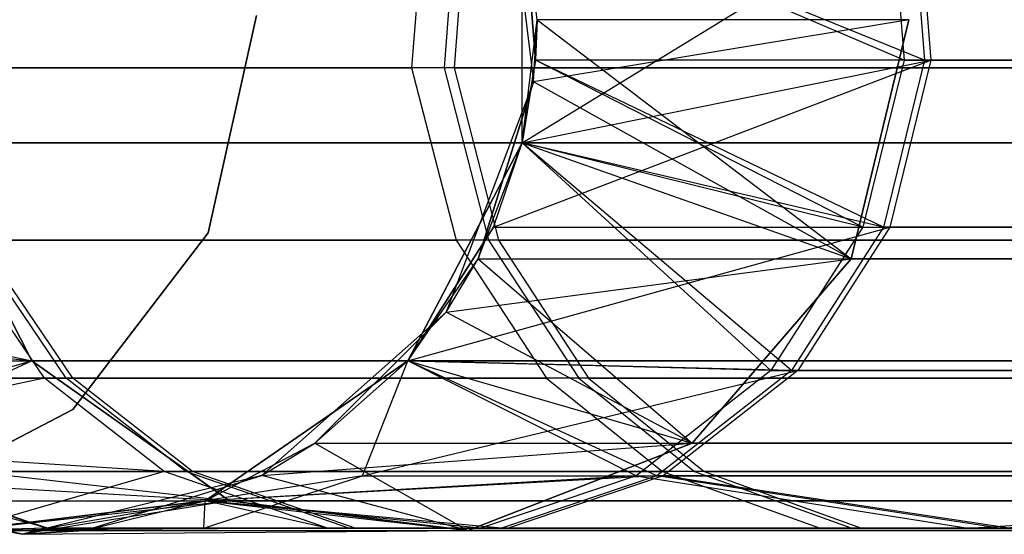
# Model space of a CAD drawing. Extents: x 0.3 to 7.1, y -3.38 to 3.38.
# Tile 151 of 256: x 0.4 to 0.59, y -0.1 to 0. Entities that reach past the tile are written whole.
import ezdxf

# ---------------------------------------------------------------- set-up
doc = ezdxf.new("R2010")
doc.units = 0
doc.header["$LTSCALE"] = 2.54
doc.layers.get('0').update_dxf_attribs({"linetype": 'CONTINUOUS'})

# ---------------------------------------------------------------- blocks, each defined once
blk = doc.blocks.new('SINGLES_AVVSTL_STL')
at = {"color": 0}
for p, q in [((0.4898, 0.03546, 1.70622), (0.49557, -0.01205, 1.70622)), ((0.4898, 0.03546, 1.70622), (0.49557, -0.01205, 1.70622)), ((0.47459, 0.02548, 52.89613), (0.4719, -0.00938, 52.89709)), ((0.47459, 0.02548, 52.89613), (0.4719, -0.00938, 52.89709)), ((0.48089, 0.02548, 59.79841), (0.4782, -0.00938, 59.79938)), ((0.48089, 0.02548, 59.79841), (0.4782, -0.00938, 59.79938)), ((0.48283, 0.02548, 56.53104), (0.48015, -0.00938, 56.53007)), ((0.48283, 0.02548, 56.53104), (0.48015, -0.00938, 56.53007)), ((0.4963, 0, 23.18265), (0.49339, 0.02393, 51.88278)), ((0.49339, 0.02393, 51.88278), (0.49599, -0.00788, 51.88278)), ((0.4963, 0, 23.18265), (0.49339, 0.02393, 51.88278)), ((0.4963, 0, 23.18265), (0.49339, 0.02393, 23.18265)), ((0.4963, 0, 23.18265), (0.49339, 0.02393, 23.18265)), ((0.56761, -0.00788, 52.51326), (0.49339, 0.02393, 51.88278)), ((0.56761, -0.00788, 52.51326), (0.49339, 0.02393, 51.88278)), ((0.49339, 0.02393, 51.88278), (0.49599, -0.00788, 51.88278)), ((0.57158, -0.00788, 59.41499), (0.49339, 0.02393, 58.76742)), ((0.57158, -0.00788, 59.41499), (0.49339, 0.02393, 58.76742)), ((0.49599, -0.00788, 58.76742), (0.49339, 0.02393, 58.76742)), ((0.49339, -0.02393, 57.56742), (0.49339, 0.02393, 57.56742)), ((0.49339, 0.02393, 57.56742), (0.49599, -0.00788, 58.76742)), ((0.49339, 0.02393, 57.56742), (0.49599, -0.00788, 58.76742)), ((0.49599, -0.00788, 58.76742), (0.49339, 0.02393, 58.76742)), ((0.49339, -0.02393, 57.56742), (0.49339, 0.02393, 57.56742)), ((0.49339, -0.02393, 57.56742), (0.57041, 0.02335, 56.91411)), ((0.49339, -0.02393, 57.56742), (0.57041, 0.02335, 56.91411)), ((0.56522, 0.02335, 52.5138), (0.56761, -0.00788, 52.51326)), ((0.56522, 0.02335, 52.5138), (0.56761, -0.00788, 52.51326)), ((0.56919, 0.02335, 59.41555), (0.57158, -0.00788, 59.41499)), ((0.56919, 0.02335, 59.41555), (0.57158, -0.00788, 59.41499)), ((0.57041, 0.02335, 56.91411), (0.5728, -0.00788, 56.91467)), ((0.57041, 0.02335, 56.91411), (0.5728, -0.00788, 56.91467)), ((0.44172, 0.00082, 1.9), (0.43236, -0.04141, 1.9)), ((0.43236, -0.04141, 1.7), (0.44172, 0.00082, 1.7)), ((0.43236, -0.04141, 1.7), (0.44172, 0.00082, 1.7)), ((0.44172, 0.00082, 1.9), (0.43236, -0.04141, 1.9)), ((0.49339, -0.02393, 23.18265), (0.4963, 0, 23.18265)), ((0.49339, -0.02393, 23.18265), (0.4963, 0, 23.18265)), ((0.56851, 0, 18.14229), (0.49557, -0.01205, 17.50622)), ((0.49557, -0.01205, 17.50622), (0.4963, 0, 17.50622)), ((0.56851, 0, 18.14229), (0.49557, -0.01205, 17.50622)), ((0.49557, -0.01205, 1.70622), (0.4963, 0, 17.50622)), ((0.49557, -0.01205, 17.50622), (0.4963, 0, 17.50622)), ((0.49557, -0.01205, 1.70622), (0.4963, 0, 17.50622)), ((0.4963, 0, 23.18265), (0.49599, -0.00788, 51.88278)), ((0.4963, 0, 23.18265), (0.49599, -0.00788, 51.88278)), ((0.56851, 0, 22.54658), (0.4963, 0, 23.18265)), ((0.4963, 0, 23.18265), (0.55734, -0.04647, 22.54401)), ((0.4963, 0, 23.18265), (0.55734, -0.04647, 22.54401)), ((0.56851, 0, 22.54658), (0.4963, 0, 23.18265)), ((0.56851, 0, 18.14229), (0.55734, -0.04647, 18.14485)), ((0.56851, 0, 18.14229), (0.55734, -0.04647, 18.14485)), ((0.55734, -0.04647, 22.54401), (0.56851, 0, 22.54658)), ((0.55734, -0.04647, 22.54401), (0.56851, 0, 22.54658)), ((0.37339, -0.00938, 52.55752), (0.4719, -0.00938, 52.89709)), ((0.37339, -0.00938, 52.55752), (0.4719, -0.00938, 52.89709)), ((0.4782, -0.00938, 59.79938), (0.37763, -0.00938, 59.46046)), ((0.4782, -0.00938, 59.79938), (0.37763, -0.00938, 59.46046)), ((0.48015, -0.00938, 56.53007), (0.37894, -0.00938, 56.86884)), ((0.48015, -0.00938, 56.53007), (0.37894, -0.00938, 56.86884)), ((0.60879, -0.00938, 53.22303), (0.4719, -0.00938, 52.89709)), ((0.4719, -0.00938, 52.89709), (0.48056, -0.04283, 52.89401)), ((0.60879, -0.00938, 53.22303), (0.4719, -0.00938, 52.89709)), ((0.4719, -0.00938, 52.89709), (0.48056, -0.04283, 52.89401)), ((0.61708, -0.00938, 60.12446), (0.4782, -0.00938, 59.79938)), ((0.4782, -0.00938, 59.79938), (0.48685, -0.04283, 59.79626)), ((0.61708, -0.00938, 60.12446), (0.4782, -0.00938, 59.79938)), ((0.4782, -0.00938, 59.79938), (0.48685, -0.04283, 59.79626)), ((0.48015, -0.00938, 56.53007), (0.48879, -0.04283, 56.5332)), ((0.48015, -0.00938, 56.53007), (0.48879, -0.04283, 56.5332)), ((0.48015, -0.00938, 56.53007), (0.61965, -0.00938, 56.20522)), ((0.48015, -0.00938, 56.53007), (0.61965, -0.00938, 56.20522)), ((0.4878, -0.04034, 57.56742), (0.5728, -0.00788, 56.91467)), ((0.4878, -0.04034, 57.56742), (0.5728, -0.00788, 56.91467)), ((0.49339, -0.02393, 23.18265), (0.49599, -0.00788, 51.88278)), ((0.49599, -0.00788, 51.88278), (0.49339, -0.02393, 51.88278)), ((0.49339, -0.02393, 23.18265), (0.49599, -0.00788, 51.88278)), ((0.49599, -0.00788, 51.88278), (0.49339, -0.02393, 51.88278)), ((0.49339, -0.02393, 58.76742), (0.49599, -0.00788, 58.76742)), ((0.49339, -0.02393, 57.56742), (0.49599, -0.00788, 58.76742)), ((0.49339, -0.02393, 58.76742), (0.49599, -0.00788, 58.76742)), ((0.49339, -0.02393, 57.56742), (0.49599, -0.00788, 58.76742)), ((0.49339, -0.02393, 57.56742), (0.5728, -0.00788, 56.91467)), ((0.49339, -0.02393, 57.56742), (0.5728, -0.00788, 56.91467)), ((0.56761, -0.00788, 52.51326), (0.49599, -0.00788, 51.88278)), ((0.56761, -0.00788, 52.51326), (0.49599, -0.00788, 51.88278)), ((0.55963, -0.04034, 52.51508), (0.49599, -0.00788, 51.88278)), ((0.55963, -0.04034, 52.51508), (0.49599, -0.00788, 51.88278)), ((0.57158, -0.00788, 59.41499), (0.49599, -0.00788, 58.76742)), ((0.57158, -0.00788, 59.41499), (0.49599, -0.00788, 58.76742)), ((0.56361, -0.04034, 59.41686), (0.49599, -0.00788, 58.76742)), ((0.56361, -0.04034, 59.41686), (0.49599, -0.00788, 58.76742)), ((0.56761, -0.00788, 52.51326), (0.55963, -0.04034, 52.51508)), ((0.56761, -0.00788, 52.51326), (0.55963, -0.04034, 52.51508)), ((0.57158, -0.00788, 59.41499), (0.56361, -0.04034, 59.41686)), ((0.57158, -0.00788, 59.41499), (0.56361, -0.04034, 59.41686)), ((0.5728, -0.00788, 56.91467), (0.56483, -0.04034, 56.91279)), ((0.5728, -0.00788, 56.91467), (0.56483, -0.04034, 56.91279)), ((0.56761, -0.00788, 52.51326), (0.78757, -0.00788, 53.13511)), ((0.56761, -0.00788, 52.51326), (0.78757, -0.00788, 53.13511)), ((0.79531, -0.00788, 60.03543), (0.57158, -0.00788, 59.41499)), ((0.79531, -0.00788, 60.03543), (0.57158, -0.00788, 59.41499)), ((0.5728, -0.00788, 56.91467), (0.79772, -0.00788, 56.29459)), ((0.5728, -0.00788, 56.91467), (0.79772, -0.00788, 56.29459)), ((0.49557, -0.01205, 1.70622), (0.4786, -0.05681, 1.70622)), ((0.49557, -0.01205, 1.70622), (0.4786, -0.05681, 1.70622)), ((0.48484, -0.04647, 17.50622), (0.49557, -0.01205, 17.50622)), ((0.49557, -0.01205, 1.70622), (0.48484, -0.04647, 17.50622)), ((0.49557, -0.01205, 1.70622), (0.48484, -0.04647, 17.50622)), ((0.48484, -0.04647, 17.50622), (0.49557, -0.01205, 17.50622)), ((0.55734, -0.04647, 18.14485), (0.49557, -0.01205, 17.50622)), ((0.55734, -0.04647, 18.14485), (0.49557, -0.01205, 17.50622)), ((0.49557, -0.01205, 1.70622), (0.49557, -0.01205, 17.50622)), ((0.49557, -0.01205, 1.70622), (0.49557, -0.01205, 17.50622)), ((0.3981, -0.06631, 18.18148), (0.37643, -0.02393, 18.18647)), ((0.60417, -0.02393, 18.83209), (0.37643, -0.02393, 18.18647)), ((0.3981, -0.06631, 18.18148), (0.37643, -0.02393, 18.18647)), ((0.60417, -0.02393, 18.83209), (0.37643, -0.02393, 18.18647)), ((0.37643, -0.02393, 22.5024), (0.3981, -0.06631, 22.50739)), ((0.37643, -0.02393, 22.5024), (0.3981, -0.06631, 22.50739)), ((0.37643, -0.02393, 22.5024), (0.60417, -0.02393, 21.85677)), ((0.37643, -0.02393, 22.5024), (0.60417, -0.02393, 21.85677)), ((0.47115, -0.06631, 23.18265), (0.49339, -0.02393, 51.88278)), ((0.49339, -0.02393, 51.88278), (0.47115, -0.06631, 51.88278)), ((0.47115, -0.06631, 23.18265), (0.49339, -0.02393, 51.88278)), ((0.49339, -0.02393, 51.88278), (0.47115, -0.06631, 51.88278)), ((0.47115, -0.06631, 58.76742), (0.49339, -0.02393, 58.76742)), ((0.47115, -0.06631, 58.76742), (0.49339, -0.02393, 58.76742)), ((0.48484, -0.04647, 23.18265), (0.49339, -0.02393, 51.88278)), ((0.48484, -0.04647, 23.18265), (0.49339, -0.02393, 51.88278)), ((0.48484, -0.04647, 23.18265), (0.49339, -0.02393, 23.18265)), ((0.48484, -0.04647, 23.18265), (0.49339, -0.02393, 23.18265)), ((0.4878, -0.04034, 57.56742), (0.49339, -0.02393, 58.76742)), ((0.4878, -0.04034, 57.56742), (0.49339, -0.02393, 58.76742)), ((0.4878, -0.04034, 57.56742), (0.49339, -0.02393, 57.56742)), ((0.4878, -0.04034, 57.56742), (0.49339, -0.02393, 57.56742)), ((0.49339, -0.02393, 23.18265), (0.49339, -0.02393, 51.88278)), ((0.49339, -0.02393, 23.18265), (0.49339, -0.02393, 51.88278)), ((0.49339, -0.02393, 23.18265), (0.55734, -0.04647, 22.54401)), ((0.49339, -0.02393, 23.18265), (0.55734, -0.04647, 22.54401)), ((0.55963, -0.04034, 52.51508), (0.49339, -0.02393, 51.88278)), ((0.55963, -0.04034, 52.51508), (0.49339, -0.02393, 51.88278)), ((0.54174, -0.06819, 52.51915), (0.49339, -0.02393, 51.88278)), ((0.54174, -0.06819, 52.51915), (0.49339, -0.02393, 51.88278)), ((0.56361, -0.04034, 59.41686), (0.49339, -0.02393, 58.76742)), ((0.56361, -0.04034, 59.41686), (0.49339, -0.02393, 58.76742)), ((0.54574, -0.06819, 59.42105), (0.49339, -0.02393, 58.76742)), ((0.54574, -0.06819, 59.42105), (0.49339, -0.02393, 58.76742)), ((0.49339, -0.02393, 57.56742), (0.49339, -0.02393, 58.76742)), ((0.49339, -0.02393, 57.56742), (0.49339, -0.02393, 58.76742)), ((0.43236, -0.04141, 1.9), (0.40603, -0.07574, 1.9)), ((0.40603, -0.07574, 1.7), (0.43236, -0.04141, 1.7)), ((0.40603, -0.07574, 1.7), (0.43236, -0.04141, 1.7)), ((0.43236, -0.04141, 1.9), (0.40603, -0.07574, 1.9)), ((0.43236, -0.04141, 1.7), (0.43236, -0.04141, 1.9)), ((0.43236, -0.04141, 1.7), (0.43236, -0.04141, 1.9)), ((0.47115, -0.06631, 57.56742), (0.4878, -0.04034, 57.56742)), ((0.4878, -0.04034, 57.56742), (0.47115, -0.06631, 58.76742)), ((0.4878, -0.04034, 57.56742), (0.47115, -0.06631, 58.76742)), ((0.47115, -0.06631, 57.56742), (0.4878, -0.04034, 57.56742)), ((0.47115, -0.06631, 57.56742), (0.56483, -0.04034, 56.91279)), ((0.47115, -0.06631, 57.56742), (0.56483, -0.04034, 56.91279)), ((0.4878, -0.04034, 57.56742), (0.56483, -0.04034, 56.91279)), ((0.4878, -0.04034, 57.56742), (0.56483, -0.04034, 56.91279)), ((0.55963, -0.04034, 52.51508), (0.54174, -0.06819, 52.51915)), ((0.55963, -0.04034, 52.51508), (0.54174, -0.06819, 52.51915)), ((0.56361, -0.04034, 59.41686), (0.54574, -0.06819, 59.42105)), ((0.56361, -0.04034, 59.41686), (0.54574, -0.06819, 59.42105)), ((0.56483, -0.04034, 56.91279), (0.54697, -0.06819, 56.90856)), ((0.56483, -0.04034, 56.91279), (0.54697, -0.06819, 56.90856)), ((0.55963, -0.04034, 52.51508), (0.78022, -0.04034, 53.13872)), ((0.55963, -0.04034, 52.51508), (0.78022, -0.04034, 53.13872)), ((0.78799, -0.04034, 60.03909), (0.56361, -0.04034, 59.41686)), ((0.78799, -0.04034, 60.03909), (0.56361, -0.04034, 59.41686)), ((0.56483, -0.04034, 56.91279), (0.7904, -0.04034, 56.29091)), ((0.56483, -0.04034, 56.91279), (0.7904, -0.04034, 56.29091)), ((0.40054, -0.06969, 52.55134), (0.38236, -0.04283, 52.55548)), ((0.38236, -0.04283, 52.55548), (0.48056, -0.04283, 52.89401)), ((0.40054, -0.06969, 52.55134), (0.38236, -0.04283, 52.55548)), ((0.38236, -0.04283, 52.55548), (0.48056, -0.04283, 52.89401)), ((0.40474, -0.06969, 59.4541), (0.38658, -0.04283, 59.45836)), ((0.48685, -0.04283, 59.79626), (0.38658, -0.04283, 59.45836)), ((0.40474, -0.06969, 59.4541), (0.38658, -0.04283, 59.45836)), ((0.48685, -0.04283, 59.79626), (0.38658, -0.04283, 59.45836)), ((0.48879, -0.04283, 56.5332), (0.38789, -0.04283, 56.87096)), ((0.40603, -0.06969, 56.87524), (0.38789, -0.04283, 56.87096)), ((0.48879, -0.04283, 56.5332), (0.38789, -0.04283, 56.87096)), ((0.40603, -0.06969, 56.87524), (0.38789, -0.04283, 56.87096)), ((0.61704, -0.04283, 53.21898), (0.48056, -0.04283, 52.89401)), ((0.48056, -0.04283, 52.89401), (0.49814, -0.06969, 52.88779)), ((0.61704, -0.04283, 53.21898), (0.48056, -0.04283, 52.89401)), ((0.48056, -0.04283, 52.89401), (0.49814, -0.06969, 52.88779)), ((0.6253, -0.04283, 60.12035), (0.48685, -0.04283, 59.79626)), ((0.48685, -0.04283, 59.79626), (0.50438, -0.06969, 59.78992)), ((0.6253, -0.04283, 60.12035), (0.48685, -0.04283, 59.79626)), ((0.48685, -0.04283, 59.79626), (0.50438, -0.06969, 59.78992)), ((0.48879, -0.04283, 56.5332), (0.50631, -0.06969, 56.53958)), ((0.48879, -0.04283, 56.5332), (0.50631, -0.06969, 56.53958)), ((0.48879, -0.04283, 56.5332), (0.62787, -0.04283, 56.20934)), ((0.48879, -0.04283, 56.5332), (0.62787, -0.04283, 56.20934)), ((0.30775, -0.04647, 23.18265), (0.3981, -0.06631, 22.50739)), ((0.30775, -0.04647, 23.18265), (0.3981, -0.06631, 22.50739)), ((0.47115, -0.06631, 23.18265), (0.48484, -0.04647, 23.18265)), ((0.47115, -0.06631, 23.18265), (0.48484, -0.04647, 23.18265)), ((0.4786, -0.05681, 17.50622), (0.55734, -0.04647, 18.14485)), ((0.4786, -0.05681, 17.50622), (0.55734, -0.04647, 18.14485)), ((0.4786, -0.05681, 17.50622), (0.48484, -0.04647, 17.50622)), ((0.4786, -0.05681, 1.70622), (0.48484, -0.04647, 17.50622)), ((0.4786, -0.05681, 17.50622), (0.48484, -0.04647, 17.50622)), ((0.4786, -0.05681, 1.70622), (0.48484, -0.04647, 17.50622)), ((0.48484, -0.04647, 17.50622), (0.55734, -0.04647, 18.14485)), ((0.48484, -0.04647, 17.50622), (0.55734, -0.04647, 18.14485)), ((0.48484, -0.04647, 23.18265), (0.55734, -0.04647, 22.54401)), ((0.48484, -0.04647, 23.18265), (0.55734, -0.04647, 22.54401)), ((0.48484, -0.04647, 23.18265), (0.52641, -0.0823, 22.5369)), ((0.48484, -0.04647, 23.18265), (0.52641, -0.0823, 22.5369)), ((0.55734, -0.04647, 18.14485), (0.52641, -0.0823, 18.15197)), ((0.55734, -0.04647, 18.14485), (0.52641, -0.0823, 18.15197)), ((0.52641, -0.0823, 22.5369), (0.55734, -0.04647, 22.54401)), ((0.52641, -0.0823, 22.5369), (0.55734, -0.04647, 22.54401)), ((0.77115, -0.04647, 18.75099), (0.55734, -0.04647, 18.14485)), ((0.77115, -0.04647, 18.75099), (0.55734, -0.04647, 18.14485)), ((0.55734, -0.04647, 22.54401), (0.77115, -0.04647, 21.93788)), ((0.55734, -0.04647, 22.54401), (0.77115, -0.04647, 21.93788)), ((0.314, -0.05681, 17.50622), (0.3981, -0.06631, 18.18148)), ((0.314, -0.05681, 17.50622), (0.3981, -0.06631, 18.18148)), ((0.4786, -0.05681, 1.70622), (0.44277, -0.08855, 1.70622)), ((0.4786, -0.05681, 1.70622), (0.44277, -0.08855, 1.70622)), ((0.4531, -0.0823, 17.50622), (0.4786, -0.05681, 17.50622)), ((0.4786, -0.05681, 1.70622), (0.4531, -0.0823, 17.50622)), ((0.4786, -0.05681, 1.70622), (0.4531, -0.0823, 17.50622)), ((0.4531, -0.0823, 17.50622), (0.4786, -0.05681, 17.50622)), ((0.52641, -0.0823, 18.15197), (0.4786, -0.05681, 17.50622)), ((0.52641, -0.0823, 18.15197), (0.4786, -0.05681, 17.50622)), ((0.4786, -0.05681, 1.70622), (0.4786, -0.05681, 17.50622)), ((0.4786, -0.05681, 1.70622), (0.4786, -0.05681, 17.50622)), ((0.32145, -0.06631, 17.50622), (0.3981, -0.06631, 18.18148)), ((0.32145, -0.06631, 17.50622), (0.3981, -0.06631, 18.18148)), ((0.32145, -0.06631, 23.18265), (0.3981, -0.06631, 22.50739)), ((0.32145, -0.06631, 23.18265), (0.3981, -0.06631, 22.50739)), ((0.33949, -0.0823, 23.18265), (0.3981, -0.06631, 22.50739)), ((0.33949, -0.0823, 23.18265), (0.3981, -0.06631, 22.50739)), ((0.3981, -0.06631, 18.18148), (0.34983, -0.08855, 17.50622)), ((0.3981, -0.06631, 18.18148), (0.34983, -0.08855, 17.50622)), ((0.43649, -0.0935, 18.17265), (0.3981, -0.06631, 18.18148)), ((0.62417, -0.06631, 18.82238), (0.3981, -0.06631, 18.18148)), ((0.43649, -0.0935, 18.17265), (0.3981, -0.06631, 18.18148)), ((0.62417, -0.06631, 18.82238), (0.3981, -0.06631, 18.18148)), ((0.3981, -0.06631, 22.50739), (0.43649, -0.0935, 22.51622)), ((0.3981, -0.06631, 22.50739), (0.43649, -0.0935, 22.51622)), ((0.3981, -0.06631, 22.50739), (0.62417, -0.06631, 21.86649)), ((0.3981, -0.06631, 22.50739), (0.62417, -0.06631, 21.86649)), ((0.43176, -0.0935, 23.18265), (0.47115, -0.06631, 51.88278)), ((0.47115, -0.06631, 51.88278), (0.43176, -0.0935, 51.88278)), ((0.43176, -0.0935, 23.18265), (0.47115, -0.06631, 51.88278)), ((0.47115, -0.06631, 51.88278), (0.43176, -0.0935, 51.88278)), ((0.43176, -0.0935, 58.76742), (0.47115, -0.06631, 58.76742)), ((0.43176, -0.0935, 57.56742), (0.47115, -0.06631, 57.56742)), ((0.43176, -0.0935, 58.76742), (0.47115, -0.06631, 58.76742)), ((0.43176, -0.0935, 57.56742), (0.47115, -0.06631, 57.56742)), ((0.4531, -0.0823, 23.18265), (0.47115, -0.06631, 51.88278)), ((0.4531, -0.0823, 23.18265), (0.47115, -0.06631, 51.88278)), ((0.4531, -0.0823, 23.18265), (0.47115, -0.06631, 23.18265)), ((0.4531, -0.0823, 23.18265), (0.47115, -0.06631, 23.18265)), ((0.46233, -0.08866, 57.23264), (0.47115, -0.06631, 57.56742)), ((0.46233, -0.08866, 57.23264), (0.47115, -0.06631, 57.56742)), ((0.47115, -0.06631, 23.18265), (0.47115, -0.06631, 51.88278)), ((0.47115, -0.06631, 23.18265), (0.47115, -0.06631, 51.88278)), ((0.47115, -0.06631, 23.18265), (0.52641, -0.0823, 22.5369)), ((0.47115, -0.06631, 23.18265), (0.52641, -0.0823, 22.5369)), ((0.54174, -0.06819, 52.51915), (0.47115, -0.06631, 51.88278)), ((0.54174, -0.06819, 52.51915), (0.47115, -0.06631, 51.88278)), ((0.51553, -0.08866, 52.52513), (0.47115, -0.06631, 51.88278)), ((0.51553, -0.08866, 52.52513), (0.47115, -0.06631, 51.88278)), ((0.54574, -0.06819, 59.42105), (0.47115, -0.06631, 58.76742)), ((0.54574, -0.06819, 59.42105), (0.47115, -0.06631, 58.76742)), ((0.51957, -0.08866, 59.42719), (0.47115, -0.06631, 58.76742)), ((0.51957, -0.08866, 59.42719), (0.47115, -0.06631, 58.76742)), ((0.47115, -0.06631, 57.56742), (0.47115, -0.06631, 58.76742)), ((0.47115, -0.06631, 57.56742), (0.47115, -0.06631, 58.76742)), ((0.47115, -0.06631, 57.56742), (0.54697, -0.06819, 56.90856)), ((0.47115, -0.06631, 57.56742), (0.54697, -0.06819, 56.90856)), ((0.46233, -0.08866, 57.23264), (0.54697, -0.06819, 56.90856)), ((0.46233, -0.08866, 57.23264), (0.54697, -0.06819, 56.90856)), ((0.54174, -0.06819, 52.51915), (0.51553, -0.08866, 52.52513)), ((0.54174, -0.06819, 52.51915), (0.51553, -0.08866, 52.52513)), ((0.54574, -0.06819, 59.42105), (0.51957, -0.08866, 59.42719)), ((0.54574, -0.06819, 59.42105), (0.51957, -0.08866, 59.42719)), ((0.54697, -0.06819, 56.90856), (0.52081, -0.08866, 56.90238)), ((0.54697, -0.06819, 56.90856), (0.52081, -0.08866, 56.90238)), ((0.54174, -0.06819, 52.51915), (0.76375, -0.06819, 53.14683)), ((0.54174, -0.06819, 52.51915), (0.76375, -0.06819, 53.14683)), ((0.77156, -0.06819, 60.0473), (0.54574, -0.06819, 59.42105)), ((0.77156, -0.06819, 60.0473), (0.54574, -0.06819, 59.42105)), ((0.54697, -0.06819, 56.90856), (0.77399, -0.06819, 56.28268)), ((0.54697, -0.06819, 56.90856), (0.77399, -0.06819, 56.28268)), ((0.40054, -0.06969, 52.55134), (0.32458, -0.06969, 51.88278)), ((0.40054, -0.06969, 52.55134), (0.32458, -0.06969, 51.88278)), ((0.40054, -0.06969, 52.55134), (0.33949, -0.0823, 51.88278)), ((0.40054, -0.06969, 52.55134), (0.33949, -0.0823, 51.88278)), ((0.40474, -0.06969, 59.4541), (0.34483, -0.06969, 59.11307)), ((0.40474, -0.06969, 59.4541), (0.34483, -0.06969, 59.11307)), ((0.34516, -0.06969, 57.21897), (0.40603, -0.06969, 56.87524)), ((0.34516, -0.06969, 57.21897), (0.40603, -0.06969, 56.87524)), ((0.42383, -0.08782, 52.54603), (0.40054, -0.06969, 52.55134)), ((0.40054, -0.06969, 52.55134), (0.49814, -0.06969, 52.88779)), ((0.42383, -0.08782, 52.54603), (0.40054, -0.06969, 52.55134)), ((0.40054, -0.06969, 52.55134), (0.49814, -0.06969, 52.88779)), ((0.42799, -0.08782, 59.44865), (0.40474, -0.06969, 59.4541)), ((0.50438, -0.06969, 59.78992), (0.40474, -0.06969, 59.4541)), ((0.42799, -0.08782, 59.44865), (0.40474, -0.06969, 59.4541)), ((0.50438, -0.06969, 59.78992), (0.40474, -0.06969, 59.4541)), ((0.50631, -0.06969, 56.53958), (0.40603, -0.06969, 56.87524)), ((0.42928, -0.08782, 56.88074), (0.40603, -0.06969, 56.87524)), ((0.50631, -0.06969, 56.53958), (0.40603, -0.06969, 56.87524)), ((0.42928, -0.08782, 56.88074), (0.40603, -0.06969, 56.87524)), ((0.63378, -0.06969, 53.21075), (0.49814, -0.06969, 52.88779)), ((0.49814, -0.06969, 52.88779), (0.52065, -0.08782, 52.87981)), ((0.63378, -0.06969, 53.21075), (0.49814, -0.06969, 52.88779)), ((0.49814, -0.06969, 52.88779), (0.52065, -0.08782, 52.87981)), ((0.64199, -0.06969, 60.11202), (0.50438, -0.06969, 59.78992)), ((0.50438, -0.06969, 59.78992), (0.52685, -0.08782, 59.78181)), ((0.64199, -0.06969, 60.11202), (0.50438, -0.06969, 59.78992)), ((0.50438, -0.06969, 59.78992), (0.52685, -0.08782, 59.78181)), ((0.50631, -0.06969, 56.53958), (0.52876, -0.08782, 56.54774)), ((0.50631, -0.06969, 56.53958), (0.52876, -0.08782, 56.54774)), ((0.50631, -0.06969, 56.53958), (0.64454, -0.06969, 56.21771)), ((0.50631, -0.06969, 56.53958), (0.64454, -0.06969, 56.21771)), ((0.40603, -0.07574, 1.9), (0.36767, -0.09573, 1.9)), ((0.36767, -0.09573, 1.7), (0.40603, -0.07574, 1.7)), ((0.36767, -0.09573, 1.7), (0.40603, -0.07574, 1.7)), ((0.40603, -0.07574, 1.9), (0.36767, -0.09573, 1.9)), ((0.40603, -0.07574, 1.7), (0.40603, -0.07574, 1.9)), ((0.40603, -0.07574, 1.7), (0.40603, -0.07574, 1.9)), ((0.33949, -0.0823, 23.18265), (0.43649, -0.0935, 22.51622)), ((0.33949, -0.0823, 23.18265), (0.43649, -0.0935, 22.51622)), ((0.42383, -0.08782, 52.54603), (0.33949, -0.0823, 51.88278)), ((0.42383, -0.08782, 52.54603), (0.33949, -0.0823, 51.88278)), ((0.40123, -0.09883, 57.22551), (0.33949, -0.0823, 57.56742)), ((0.40123, -0.09883, 57.22551), (0.33949, -0.0823, 57.56742)), ((0.43176, -0.0935, 23.18265), (0.4531, -0.0823, 23.18265)), ((0.43176, -0.0935, 23.18265), (0.4531, -0.0823, 23.18265)), ((0.44277, -0.08855, 17.50622), (0.52641, -0.0823, 18.15197)), ((0.44277, -0.08855, 17.50622), (0.52641, -0.0823, 18.15197)), ((0.44277, -0.08855, 17.50622), (0.4531, -0.0823, 17.50622)), ((0.44277, -0.08855, 1.70622), (0.4531, -0.0823, 17.50622)), ((0.44277, -0.08855, 17.50622), (0.4531, -0.0823, 17.50622)), ((0.44277, -0.08855, 1.70622), (0.4531, -0.0823, 17.50622)), ((0.4531, -0.0823, 17.50622), (0.52641, -0.0823, 18.15197)), ((0.4531, -0.0823, 17.50622), (0.52641, -0.0823, 18.15197)), ((0.4531, -0.0823, 23.18265), (0.52641, -0.0823, 22.5369)), ((0.4531, -0.0823, 23.18265), (0.52641, -0.0823, 22.5369)), ((0.4531, -0.0823, 23.18265), (0.4828, -0.09927, 22.52687)), ((0.4531, -0.0823, 23.18265), (0.4828, -0.09927, 22.52687)), ((0.52641, -0.0823, 18.15197), (0.4828, -0.09927, 18.162)), ((0.52641, -0.0823, 18.15197), (0.4828, -0.09927, 18.162)), ((0.4828, -0.09927, 22.52687), (0.52641, -0.0823, 22.5369)), ((0.4828, -0.09927, 22.52687), (0.52641, -0.0823, 22.5369)), ((0.7426, -0.0823, 18.76485), (0.52641, -0.0823, 18.15197)), ((0.7426, -0.0823, 18.76485), (0.52641, -0.0823, 18.15197)), ((0.52641, -0.0823, 22.5369), (0.7426, -0.0823, 21.92401)), ((0.52641, -0.0823, 22.5369), (0.7426, -0.0823, 21.92401)), ((0.42799, -0.08782, 59.44865), (0.36857, -0.08782, 59.11033)), ((0.36857, -0.08782, 59.11033), (0.40091, -0.09883, 59.10659)), ((0.42799, -0.08782, 59.44865), (0.36857, -0.08782, 59.11033)), ((0.36857, -0.08782, 59.11033), (0.40091, -0.09883, 59.10659)), ((0.36889, -0.08782, 57.22174), (0.40123, -0.09883, 57.22551)), ((0.36889, -0.08782, 57.22174), (0.40123, -0.09883, 57.22551)), ((0.36889, -0.08782, 57.22174), (0.42928, -0.08782, 56.88074)), ((0.36889, -0.08782, 57.22174), (0.42928, -0.08782, 56.88074)), ((0.42383, -0.08782, 52.54603), (0.38424, -0.09927, 51.88278)), ((0.42383, -0.08782, 52.54603), (0.38424, -0.09927, 51.88278)), ((0.45556, -0.09883, 52.53879), (0.42383, -0.08782, 52.54603)), ((0.42383, -0.08782, 52.54603), (0.52065, -0.08782, 52.87981)), ((0.45556, -0.09883, 52.53879), (0.42383, -0.08782, 52.54603)), ((0.42383, -0.08782, 52.54603), (0.52065, -0.08782, 52.87981)), ((0.45969, -0.09883, 59.44122), (0.42799, -0.08782, 59.44865)), ((0.52685, -0.08782, 59.78181), (0.42799, -0.08782, 59.44865)), ((0.45969, -0.09883, 59.44122), (0.42799, -0.08782, 59.44865)), ((0.52685, -0.08782, 59.78181), (0.42799, -0.08782, 59.44865)), ((0.52876, -0.08782, 56.54774), (0.42928, -0.08782, 56.88074)), ((0.46096, -0.09883, 56.88823), (0.42928, -0.08782, 56.88074)), ((0.52876, -0.08782, 56.54774), (0.42928, -0.08782, 56.88074)), ((0.46096, -0.09883, 56.88823), (0.42928, -0.08782, 56.88074)), ((0.65521, -0.08782, 53.2002), (0.52065, -0.08782, 52.87981)), ((0.52065, -0.08782, 52.87981), (0.55133, -0.09883, 52.86893)), ((0.65521, -0.08782, 53.2002), (0.52065, -0.08782, 52.87981)), ((0.52065, -0.08782, 52.87981), (0.55133, -0.09883, 52.86893)), ((0.66336, -0.08782, 60.10134), (0.52685, -0.08782, 59.78181)), ((0.52685, -0.08782, 59.78181), (0.55746, -0.09883, 59.77075)), ((0.66336, -0.08782, 60.10134), (0.52685, -0.08782, 59.78181)), ((0.52685, -0.08782, 59.78181), (0.55746, -0.09883, 59.77075)), ((0.52876, -0.08782, 56.54774), (0.55935, -0.09883, 56.55886)), ((0.52876, -0.08782, 56.54774), (0.55935, -0.09883, 56.55886)), ((0.52876, -0.08782, 56.54774), (0.66589, -0.08782, 56.22842)), ((0.52876, -0.08782, 56.54774), (0.66589, -0.08782, 56.22842)), ((0.3963, -0.1, 1.70622), (0.34983, -0.08855, 1.70622)), ((0.34983, -0.08855, 17.50622), (0.43649, -0.0935, 18.17265)), ((0.34983, -0.08855, 17.50622), (0.43649, -0.0935, 18.17265)), ((0.3963, -0.1, 1.70622), (0.34983, -0.08855, 1.70622)), ((0.44277, -0.08855, 1.70622), (0.3963, -0.1, 1.70622)), ((0.44277, -0.08855, 1.70622), (0.3963, -0.1, 1.70622)), ((0.40835, -0.09927, 17.50622), (0.44277, -0.08855, 17.50622)), ((0.40835, -0.09927, 17.50622), (0.44277, -0.08855, 17.50622)), ((0.40835, -0.09927, 17.50622), (0.44277, -0.08855, 1.70622)), ((0.40835, -0.09927, 17.50622), (0.44277, -0.08855, 1.70622)), ((0.43154, -0.09883, 57.22904), (0.46233, -0.08866, 57.23264)), ((0.43154, -0.09883, 57.22904), (0.46233, -0.08866, 57.23264)), ((0.51553, -0.08866, 52.52513), (0.43176, -0.0935, 51.88278)), ((0.51553, -0.08866, 52.52513), (0.43176, -0.0935, 51.88278)), ((0.51957, -0.08866, 59.42719), (0.43176, -0.0935, 58.76742)), ((0.51957, -0.08866, 59.42719), (0.43176, -0.0935, 58.76742)), ((0.46233, -0.08866, 57.23264), (0.43176, -0.0935, 57.56742)), ((0.46233, -0.08866, 57.23264), (0.43176, -0.0935, 57.56742)), ((0.4828, -0.09927, 18.162), (0.44277, -0.08855, 17.50622)), ((0.4828, -0.09927, 18.162), (0.44277, -0.08855, 17.50622)), ((0.44277, -0.08855, 1.70622), (0.44277, -0.08855, 17.50622)), ((0.44277, -0.08855, 1.70622), (0.44277, -0.08855, 17.50622)), ((0.46233, -0.08866, 57.23264), (0.52081, -0.08866, 56.90238)), ((0.46233, -0.08866, 57.23264), (0.52081, -0.08866, 56.90238)), ((0.51553, -0.08866, 52.52513), (0.48531, -0.09883, 52.53201)), ((0.51553, -0.08866, 52.52513), (0.48531, -0.09883, 52.53201)), ((0.51957, -0.08866, 59.42719), (0.4894, -0.09883, 59.43426)), ((0.51957, -0.08866, 59.42719), (0.4894, -0.09883, 59.43426)), ((0.52081, -0.08866, 56.90238), (0.49065, -0.09883, 56.89525)), ((0.52081, -0.08866, 56.90238), (0.49065, -0.09883, 56.89525)), ((0.51553, -0.08866, 52.52513), (0.5801, -0.09883, 52.85874)), ((0.51553, -0.08866, 52.52513), (0.5801, -0.09883, 52.85874)), ((0.51553, -0.08866, 52.52513), (0.73963, -0.08866, 53.15869)), ((0.51553, -0.08866, 52.52513), (0.73963, -0.08866, 53.15869)), ((0.74752, -0.08866, 60.05931), (0.51957, -0.08866, 59.42719)), ((0.74752, -0.08866, 60.05931), (0.51957, -0.08866, 59.42719)), ((0.58616, -0.09883, 59.76038), (0.51957, -0.08866, 59.42719)), ((0.58616, -0.09883, 59.76038), (0.51957, -0.08866, 59.42719)), ((0.58803, -0.09883, 56.56928), (0.52081, -0.08866, 56.90238)), ((0.52081, -0.08866, 56.90238), (0.74997, -0.08866, 56.27062)), ((0.52081, -0.08866, 56.90238), (0.74997, -0.08866, 56.27062)), ((0.58803, -0.09883, 56.56928), (0.52081, -0.08866, 56.90238)), ((0.5801, -0.09883, 52.85874), (0.73963, -0.08866, 53.15869)), ((0.5801, -0.09883, 52.85874), (0.73963, -0.08866, 53.15869)), ((0.58616, -0.09883, 59.76038), (0.74752, -0.08866, 60.05931)), ((0.58616, -0.09883, 59.76038), (0.74752, -0.08866, 60.05931)), ((0.36084, -0.0935, 17.50622), (0.43649, -0.0935, 18.17265)), ((0.36084, -0.0935, 17.50622), (0.43649, -0.0935, 18.17265)), ((0.36084, -0.0935, 17.50622), (0.3963, -0.1, 17.50622)), ((0.36084, -0.0935, 17.50622), (0.3963, -0.1, 17.50622)), ((0.36084, -0.0935, 17.50622), (0.3963, -0.1, 1.70622)), ((0.36084, -0.0935, 17.50622), (0.3963, -0.1, 1.70622)), ((0.36084, -0.0935, 23.18265), (0.43649, -0.0935, 22.51622)), ((0.36084, -0.0935, 23.18265), (0.43649, -0.0935, 22.51622)), ((0.38424, -0.09927, 23.18265), (0.43176, -0.0935, 51.88278)), ((0.43176, -0.0935, 51.88278), (0.38424, -0.09927, 51.88278)), ((0.38424, -0.09927, 23.18265), (0.43176, -0.0935, 51.88278)), ((0.38424, -0.09927, 23.18265), (0.43649, -0.0935, 22.51622)), ((0.38424, -0.09927, 23.18265), (0.43649, -0.0935, 22.51622)), ((0.43176, -0.0935, 51.88278), (0.38424, -0.09927, 51.88278)), ((0.38424, -0.09927, 58.76742), (0.43176, -0.0935, 58.76742)), ((0.38424, -0.09927, 57.56742), (0.43176, -0.0935, 57.56742)), ((0.38424, -0.09927, 58.76742), (0.43176, -0.0935, 58.76742)), ((0.38424, -0.09927, 57.56742), (0.43176, -0.0935, 57.56742)), ((0.43649, -0.0935, 18.17265), (0.3963, -0.1, 17.50622)), ((0.43649, -0.0935, 18.17265), (0.3963, -0.1, 17.50622)), ((0.40091, -0.09883, 59.10659), (0.43176, -0.0935, 58.76742)), ((0.40091, -0.09883, 59.10659), (0.43176, -0.0935, 58.76742)), ((0.40835, -0.09927, 23.18265), (0.43176, -0.0935, 51.88278)), ((0.40835, -0.09927, 23.18265), (0.43176, -0.0935, 51.88278)), ((0.40835, -0.09927, 23.18265), (0.43176, -0.0935, 23.18265)), ((0.40835, -0.09927, 23.18265), (0.43176, -0.0935, 23.18265)), ((0.43154, -0.09883, 57.22904), (0.43176, -0.0935, 57.56742)), ((0.43154, -0.09883, 57.22904), (0.43176, -0.0935, 57.56742)), ((0.43176, -0.0935, 23.18265), (0.43176, -0.0935, 51.88278)), ((0.43176, -0.0935, 23.18265), (0.43176, -0.0935, 51.88278)), ((0.43176, -0.0935, 23.18265), (0.4828, -0.09927, 22.52687)), ((0.43176, -0.0935, 23.18265), (0.4828, -0.09927, 22.52687)), ((0.48531, -0.09883, 52.53201), (0.43176, -0.0935, 51.88278)), ((0.48531, -0.09883, 52.53201), (0.43176, -0.0935, 51.88278)), ((0.45556, -0.09883, 52.53879), (0.43176, -0.0935, 51.88278)), ((0.45556, -0.09883, 52.53879), (0.43176, -0.0935, 51.88278)), ((0.4894, -0.09883, 59.43426), (0.43176, -0.0935, 58.76742)), ((0.4894, -0.09883, 59.43426), (0.43176, -0.0935, 58.76742)), ((0.43176, -0.0935, 57.56742), (0.43176, -0.0935, 58.76742)), ((0.43176, -0.0935, 57.56742), (0.43176, -0.0935, 58.76742)), ((0.4828, -0.09927, 18.162), (0.43649, -0.0935, 18.17265)), ((0.65961, -0.0935, 18.80517), (0.43649, -0.0935, 18.17265)), ((0.4828, -0.09927, 18.162), (0.43649, -0.0935, 18.17265)), ((0.65961, -0.0935, 18.80517), (0.43649, -0.0935, 18.17265)), ((0.43649, -0.0935, 22.51622), (0.4828, -0.09927, 22.52687)), ((0.43649, -0.0935, 22.51622), (0.4828, -0.09927, 22.52687)), ((0.43649, -0.0935, 22.51622), (0.65961, -0.0935, 21.8837)), ((0.43649, -0.0935, 22.51622), (0.65961, -0.0935, 21.8837)), ((0.45556, -0.09883, 52.53879), (0.38424, -0.09927, 51.88278)), ((0.45556, -0.09883, 52.53879), (0.38424, -0.09927, 51.88278)), ((0.40091, -0.09883, 59.10659), (0.38424, -0.09927, 58.76742)), ((0.40091, -0.09883, 59.10659), (0.38424, -0.09927, 58.76742)), ((0.40123, -0.09883, 57.22551), (0.38424, -0.09927, 57.56742)), ((0.40123, -0.09883, 57.22551), (0.38424, -0.09927, 57.56742)), ((0.43154, -0.09883, 57.22904), (0.38424, -0.09927, 57.56742)), ((0.43154, -0.09883, 57.22904), (0.38424, -0.09927, 57.56742)), ((0.38424, -0.09927, 23.18265), (0.4828, -0.09927, 22.52687)), ((0.38424, -0.09927, 23.18265), (0.4828, -0.09927, 22.52687)), ((0.3963, -0.1, 17.50622), (0.4828, -0.09927, 18.162)), ((0.3963, -0.1, 17.50622), (0.4828, -0.09927, 18.162)), ((0.3963, -0.1, 17.50622), (0.40835, -0.09927, 17.50622)), ((0.40835, -0.09927, 17.50622), (0.3963, -0.1, 1.70622)), ((0.3963, -0.1, 17.50622), (0.40835, -0.09927, 17.50622)), ((0.40835, -0.09927, 17.50622), (0.3963, -0.1, 1.70622)), ((0.45969, -0.09883, 59.44122), (0.40091, -0.09883, 59.10659)), ((0.40091, -0.09883, 59.10659), (0.4894, -0.09883, 59.43426)), ((0.45969, -0.09883, 59.44122), (0.40091, -0.09883, 59.10659)), ((0.40091, -0.09883, 59.10659), (0.4894, -0.09883, 59.43426)), ((0.40123, -0.09883, 57.22551), (0.43154, -0.09883, 57.22904)), ((0.40123, -0.09883, 57.22551), (0.43154, -0.09883, 57.22904)), ((0.40123, -0.09883, 57.22551), (0.46096, -0.09883, 56.88823)), ((0.40123, -0.09883, 57.22551), (0.46096, -0.09883, 56.88823)), ((0.40835, -0.09927, 17.50622), (0.4828, -0.09927, 18.162)), ((0.40835, -0.09927, 17.50622), (0.4828, -0.09927, 18.162)), ((0.40835, -0.09927, 23.18265), (0.4828, -0.09927, 22.52687)), ((0.40835, -0.09927, 23.18265), (0.4828, -0.09927, 22.52687)), ((0.43154, -0.09883, 57.22904), (0.49065, -0.09883, 56.89525)), ((0.43154, -0.09883, 57.22904), (0.49065, -0.09883, 56.89525)), ((0.48531, -0.09883, 52.53201), (0.45556, -0.09883, 52.53879)), ((0.45556, -0.09883, 52.53879), (0.55133, -0.09883, 52.86893)), ((0.45556, -0.09883, 52.53879), (0.55133, -0.09883, 52.86893)), ((0.48531, -0.09883, 52.53201), (0.45556, -0.09883, 52.53879)), ((0.55746, -0.09883, 59.77075), (0.45969, -0.09883, 59.44122)), ((0.55746, -0.09883, 59.77075), (0.45969, -0.09883, 59.44122)), ((0.55935, -0.09883, 56.55886), (0.46096, -0.09883, 56.88823)), ((0.55935, -0.09883, 56.55886), (0.46096, -0.09883, 56.88823)), ((0.70234, -0.09927, 18.78441), (0.4828, -0.09927, 18.162)), ((0.70234, -0.09927, 18.78441), (0.4828, -0.09927, 18.162)), ((0.4828, -0.09927, 22.52687), (0.70234, -0.09927, 21.90446)), ((0.4828, -0.09927, 22.52687), (0.70234, -0.09927, 21.90446)), ((0.48531, -0.09883, 52.53201), (0.5801, -0.09883, 52.85874)), ((0.48531, -0.09883, 52.53201), (0.5801, -0.09883, 52.85874)), ((0.58616, -0.09883, 59.76038), (0.4894, -0.09883, 59.43426)), ((0.58616, -0.09883, 59.76038), (0.4894, -0.09883, 59.43426)), ((0.58803, -0.09883, 56.56928), (0.49065, -0.09883, 56.89525)), ((0.58803, -0.09883, 56.56928), (0.49065, -0.09883, 56.89525)), ((0.68443, -0.09883, 53.18583), (0.55133, -0.09883, 52.86893)), ((0.68443, -0.09883, 53.18583), (0.55133, -0.09883, 52.86893)), ((0.69249, -0.09883, 60.0868), (0.55746, -0.09883, 59.77075)), ((0.69249, -0.09883, 60.0868), (0.55746, -0.09883, 59.77075)), ((0.55935, -0.09883, 56.55886), (0.69499, -0.09883, 56.24303)), ((0.55935, -0.09883, 56.55886), (0.69499, -0.09883, 56.24303)), ((0.71181, -0.09883, 53.17236), (0.5801, -0.09883, 52.85874)), ((0.71181, -0.09883, 53.17236), (0.5801, -0.09883, 52.85874)), ((0.71979, -0.09883, 60.07316), (0.58616, -0.09883, 59.76038)), ((0.71979, -0.09883, 60.07316), (0.58616, -0.09883, 59.76038)), ((0.3963, -0.1, 17.50622), (0.3963, -0.1, 1.70622)), ((0.3963, -0.1, 17.50622), (0.3963, -0.1, 1.70622))]:
    blk.add_line(p, q, dxfattribs=at)

msp = doc.modelspace()

# ---------------------------------------------------------------- block references
at = {"color": 0}
msp.add_blockref('SINGLES_AVVSTL_STL', (0, 0), dxfattribs=at)

doc.saveas('drawing.dxf')
